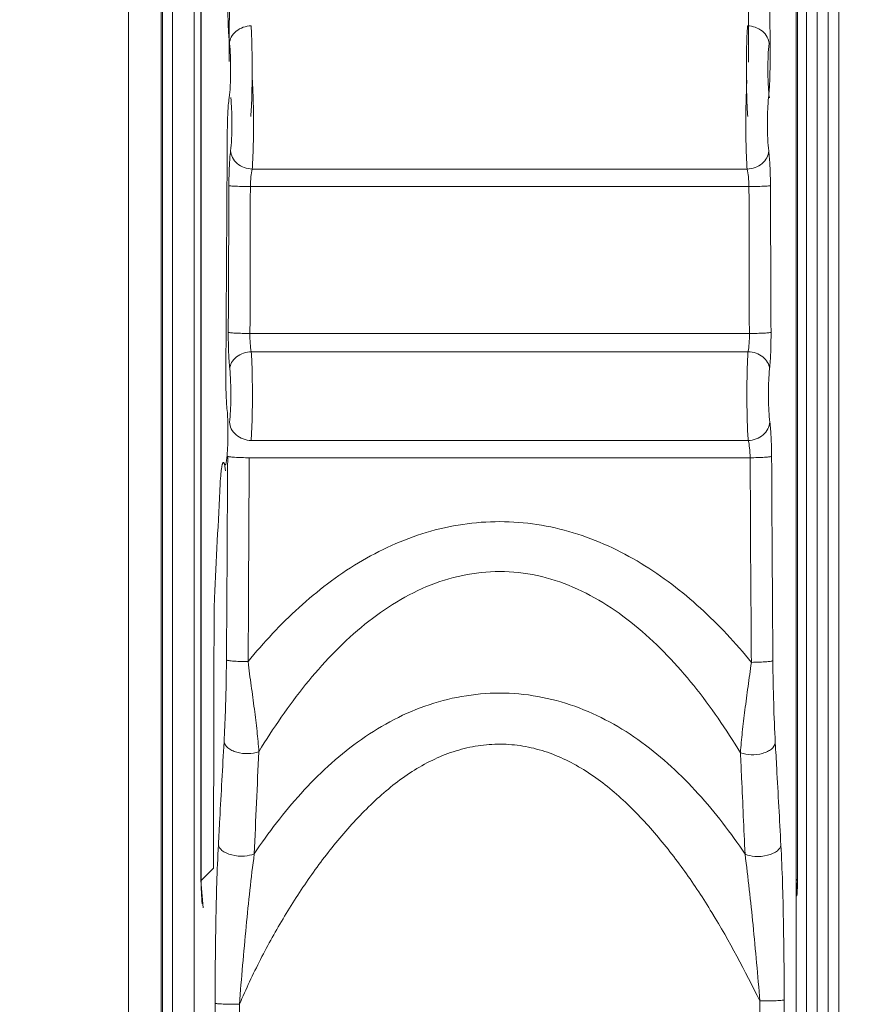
# Model space of a CAD drawing. Header units: centimetres. Extents: x -21 to 21, y -29.7 to 29.7.
# Tile 33 of 75: x 4.169 to 4.563, y -5.1 to -4.645. Entities that reach past the tile are written whole.
import ezdxf

# ---------------------------------------------------------------- set-up
doc = ezdxf.new("R2010")
doc.units = ezdxf.units.CM
doc.header["$MEASUREMENT"] = 0
doc.layers.add('06___PRT_ALL_SURFS', color=7, linetype='Continuous')

msp = doc.modelspace()

# ---------------------------------------------------------------- linework, layer by layer
at = {"layer": '06___PRT_ALL_SURFS', "color": 8, "lineweight": 5}
msp.add_open_spline([(-21.0058, -29.70447), (-21.0058, -29.70447), (20.9942, -29.70447), (20.9942, -29.70447), (20.9942, -29.70447), (20.9942, 29.69554), (20.9942, 29.69554), (20.9942, 29.69554), (-21.0058, 29.69554), (-21.0058, 29.69554), (-21.0058, 29.69554), (-21.0058, -29.70447), (-21.0058, -29.70447)], degree=3, knots=[0, 0, 0, 0, 0.25, 0.25, 0.25, 0.5, 0.5, 0.5, 0.75, 0.75, 0.75, 1, 1, 1, 1], dxfattribs=at)
at = {"layer": '06___PRT_ALL_SURFS', "lineweight": 5}
for points in [[(4.21973, -5.59442), (4.21973, -5.59442), (4.21973, -3.14174), (4.21973, -3.14174)], [(4.23473, -3.14174), (4.23473, -3.14174), (4.23473, -5.59442), (4.23473, -5.59442)], [(4.23533, -5.59502), (4.23533, -5.59502), (4.23533, -3.14114), (4.23533, -3.14114)], [(4.23533, -3.14114), (4.23533, -3.14114), (4.23533, -5.59502), (4.23533, -5.59502)], [(4.53283, -5.19721), (4.53283, -5.19721), (4.53283, -3.23661), (4.53283, -3.23661)], [(4.53783, -5.19721), (4.53783, -5.19721), (4.53783, -3.23661), (4.53783, -3.23661)], [(4.54283, -3.23661), (4.54283, -3.23661), (4.54283, -5.19721), (4.54283, -5.19721)], [(4.54783, -3.23661), (4.54783, -3.23661), (4.54783, -5.19721), (4.54783, -5.19721)], [(4.25315, -3.66873), (4.25315, -3.66873), (4.25315, -5.04259), (4.25315, -5.04259)], [(4.25319, -3.66873), (4.25319, -3.66873), (4.25319, -5.04259), (4.25319, -5.04259)], [(4.52871, -5.04259), (4.52871, -5.04259), (4.52871, -3.66873), (4.52871, -3.66873)], [(4.52875, -5.04259), (4.52875, -5.04259), (4.52875, -3.66873), (4.52875, -3.66873)], [(4.52802, -5.19167), (4.52802, -5.19167), (4.52802, -3.81956), (4.52802, -3.81956)], [(4.24002, -4.56541), (4.24002, -4.56541), (4.24003, -5.29803), (4.24003, -5.29803)], [(4.25002, -4.56541), (4.25002, -4.56541), (4.25002, -5.29721), (4.25002, -5.29721)], [(4.26636, -4.59677), (4.26632, -4.61933), (4.26628, -4.6419), (4.26622, -4.66446)], [(4.51604, -4.66446), (4.51598, -4.6419), (4.51594, -4.61933), (4.51591, -4.59677)], [(4.50602, -4.64095), (4.50602, -4.64095), (4.50603, -4.65461), (4.50603, -4.65461)], [(4.50603, -4.65461), (4.50603, -4.65461), (4.50608, -4.66474), (4.50608, -4.66474)], [(4.26532, -4.69731), (4.26513, -4.73148), (4.26492, -4.76564), (4.26468, -4.79981)], [(4.27682, -4.71414), (4.27682, -4.71414), (4.50545, -4.71414), (4.50545, -4.71414)], [(4.26605, -4.72177), (4.26598, -4.74434), (4.26589, -4.76692), (4.26578, -4.78949)], [(4.27595, -4.72833), (4.27595, -4.72833), (4.276, -4.72216), (4.276, -4.72216)], [(4.276, -4.72216), (4.276, -4.72216), (4.50625, -4.72216), (4.50625, -4.72216)], [(4.50625, -4.72216), (4.50625, -4.72216), (4.50631, -4.72877), (4.50631, -4.72877)], [(4.51648, -4.78949), (4.51638, -4.76692), (4.51629, -4.74434), (4.51621, -4.72177)], [(4.27595, -4.73573), (4.27595, -4.73573), (4.27595, -4.72833), (4.27595, -4.72833)], [(4.50631, -4.72877), (4.50631, -4.72877), (4.50631, -4.73621), (4.50631, -4.73621)], [(4.27589, -4.74233), (4.27589, -4.74233), (4.27595, -4.73573), (4.27595, -4.73573)], [(4.50631, -4.73621), (4.50631, -4.73621), (4.50637, -4.74317), (4.50637, -4.74317)], [(4.27589, -4.76874), (4.27589, -4.76874), (4.27589, -4.74233), (4.27589, -4.74233)], [(4.50637, -4.74317), (4.50637, -4.74317), (4.50637, -4.76801), (4.50637, -4.76801)], [(4.27582, -4.77556), (4.27582, -4.77556), (4.27589, -4.76874), (4.27589, -4.76874)], [(4.50637, -4.76801), (4.50637, -4.76801), (4.50645, -4.77522), (4.50645, -4.77522)], [(4.27581, -4.78336), (4.27581, -4.78336), (4.27582, -4.77556), (4.27582, -4.77556)], [(4.50645, -4.77522), (4.50645, -4.77522), (4.50645, -4.78301), (4.50645, -4.78301)], [(4.27575, -4.79), (4.27575, -4.79), (4.27581, -4.78336), (4.27581, -4.78336)], [(4.50645, -4.78301), (4.50645, -4.78301), (4.50653, -4.79), (4.50653, -4.79)], [(4.50653, -4.79), (4.50653, -4.79), (4.27575, -4.79), (4.27575, -4.79)], [(4.50584, -4.7984), (4.50584, -4.7984), (4.27642, -4.7984), (4.27642, -4.7984)], [(4.26468, -4.79981), (4.26468, -4.79981), (4.26462, -4.80818), (4.26462, -4.80818)], [(4.2763, -4.83944), (4.2763, -4.83944), (4.50597, -4.83944), (4.50597, -4.83944)], [(4.2655, -4.84674), (4.26533, -4.87806), (4.26514, -4.90939), (4.26492, -4.94071)], [(4.27507, -4.91361), (4.27522, -4.89152), (4.27534, -4.86944), (4.27545, -4.84736)], [(4.27545, -4.84736), (4.27545, -4.84736), (4.5068, -4.84736), (4.5068, -4.84736)], [(4.50696, -4.87688), (4.50696, -4.87688), (4.5068, -4.84736), (4.5068, -4.84736)], [(4.51734, -4.94103), (4.51712, -4.9096), (4.51693, -4.87817), (4.51676, -4.84674)], [(4.26447, -4.85341), (4.26447, -4.85341), (4.26397, -4.85019), (4.26397, -4.85019)], [(4.26203, -4.85942), (4.26113, -4.87699), (4.26026, -4.89456), (4.25943, -4.91213)], [(4.50697, -4.87829), (4.50697, -4.87829), (4.50697, -4.87688), (4.50697, -4.87688)], [(4.50697, -4.87829), (4.5071, -4.89946), (4.50725, -4.92064), (4.50739, -4.94182)], [(4.27507, -4.91469), (4.27507, -4.91469), (4.27489, -4.9415), (4.27489, -4.9415)], [(4.27507, -4.91361), (4.27507, -4.91361), (4.27507, -4.91469), (4.27507, -4.91469)], [(4.25921, -4.92176), (4.25912, -4.96013), (4.25903, -4.99849), (4.25892, -5.03686)], [(4.27989, -4.98305), (4.27916, -4.99877), (4.27846, -5.01449), (4.27778, -5.03021)], [(4.25892, -5.03686), (4.25892, -5.03686), (4.25319, -5.04259), (4.25319, -5.04259)], [(4.25315, -5.04259), (4.25315, -5.04259), (4.25319, -5.04259), (4.25319, -5.04259)], [(4.25315, -5.04259), (4.25315, -5.04259), (4.25425, -5.05521), (4.25425, -5.05521)], [(4.25319, -5.04259), (4.25319, -5.04618), (4.25339, -5.04976), (4.25377, -5.05332)], [(4.52871, -5.04259), (4.52871, -5.04259), (4.52802, -5.0419), (4.52802, -5.0419)], [(4.52802, -5.05089), (4.52802, -5.05089), (4.52875, -5.04259), (4.52875, -5.04259)], [(4.52846, -5.04962), (4.52862, -5.04728), (4.52871, -5.04494), (4.52871, -5.04259)], [(4.52871, -5.04259), (4.52871, -5.04259), (4.52875, -5.04259), (4.52875, -5.04259)], [(4.25966, -5.0992), (4.25966, -5.0992), (4.25928, -5.18664), (4.25928, -5.18664)], [(4.51134, -5.09812), (4.51134, -5.09812), (4.51172, -5.18715), (4.51172, -5.18715)], [(4.52299, -5.18664), (4.52299, -5.18664), (4.52261, -5.09765), (4.52261, -5.09765)], [(4.27056, -5.18715), (4.27056, -5.18715), (4.27093, -5.09967), (4.27093, -5.09967)]]:
    msp.add_open_spline(points, degree=3, dxfattribs=at)
for points, knots in [([(4.26632, -4.65606), (4.26602, -4.65356), (4.26587, -4.65104), (4.26577, -4.64852), (4.26564, -4.64531), (4.26559, -4.64211), (4.26561, -4.6389)], [0, 0, 0, 0, 0.5, 0.5, 0.5, 1, 1, 1, 1]), ([(4.27628, -4.64799), (4.27507, -4.64804), (4.27386, -4.64827), (4.27271, -4.64867), (4.27152, -4.64909), (4.27039, -4.6497), (4.26941, -4.65049), (4.2685, -4.65123), (4.26771, -4.65213), (4.26716, -4.65317), (4.26668, -4.65406), (4.26638, -4.65506), (4.26632, -4.65606)], [0, 0, 0, 0, 0.25, 0.25, 0.25, 0.5, 0.5, 0.5, 0.75, 0.75, 0.75, 1, 1, 1, 1]), ([(4.27616, -4.68987), (4.27642, -4.68702), (4.27653, -4.68417), (4.27662, -4.68132), (4.27674, -4.6774), (4.2768, -4.67349), (4.27682, -4.66957), (4.27683, -4.66554), (4.27679, -4.66151), (4.27669, -4.65748), (4.27662, -4.65432), (4.27651, -4.65115), (4.27628, -4.64799)], [0, 0, 0, 0, 0.25, 0.25, 0.25, 0.5, 0.5, 0.5, 0.75, 0.75, 0.75, 1, 1, 1, 1]), ([(4.50562, -4.64799), (4.50539, -4.65115), (4.50528, -4.65432), (4.50521, -4.65748), (4.50511, -4.66151), (4.50507, -4.66554), (4.50508, -4.66957), (4.5051, -4.67349), (4.50516, -4.6774), (4.50528, -4.68132), (4.50536, -4.68417), (4.50548, -4.68702), (4.50574, -4.68987)], [0, 0, 0, 0, 0.25, 0.25, 0.25, 0.5, 0.5, 0.5, 0.75, 0.75, 0.75, 1, 1, 1, 1]), ([(4.51558, -4.65606), (4.51551, -4.65506), (4.51521, -4.65406), (4.51474, -4.65317), (4.51418, -4.65213), (4.5134, -4.65123), (4.51249, -4.65049), (4.5115, -4.6497), (4.51038, -4.64909), (4.50918, -4.64867), (4.50803, -4.64827), (4.50683, -4.64804), (4.50562, -4.64799)], [0, 0, 0, 0, 0.25, 0.25, 0.25, 0.5, 0.5, 0.5, 0.75, 0.75, 0.75, 1, 1, 1, 1]), ([(4.26632, -4.65606), (4.26654, -4.65795), (4.26665, -4.65985), (4.26673, -4.66175), (4.26683, -4.66417), (4.26687, -4.66659), (4.26685, -4.66901), (4.26684, -4.67136), (4.26678, -4.67371), (4.26666, -4.67606), (4.26657, -4.67777), (4.26645, -4.67949), (4.26619, -4.68118)], [0, 0, 0, 0, 0.25, 0.25, 0.25, 0.5, 0.5, 0.5, 0.75, 0.75, 0.75, 1, 1, 1, 1]), ([(4.5157, -4.68118), (4.51544, -4.67949), (4.51533, -4.67777), (4.51524, -4.67606), (4.51512, -4.67371), (4.51506, -4.67136), (4.51504, -4.66901), (4.51503, -4.66659), (4.51507, -4.66417), (4.51517, -4.66175), (4.51524, -4.65985), (4.51535, -4.65795), (4.51558, -4.65606)], [0, 0, 0, 0, 0.25, 0.25, 0.25, 0.5, 0.5, 0.5, 0.75, 0.75, 0.75, 1, 1, 1, 1]), ([(4.51604, -4.66446), (4.51605, -4.66756), (4.51599, -4.67066), (4.51587, -4.67376), (4.51576, -4.67621), (4.51562, -4.67865), (4.51534, -4.68108)], [0, 0, 0, 0, 0.5, 0.5, 0.5, 1, 1, 1, 1]), ([(4.27682, -4.71414), (4.27706, -4.71126), (4.27717, -4.70836), (4.27725, -4.70547), (4.27736, -4.70163), (4.27741, -4.6978), (4.27742, -4.69396), (4.27743, -4.69007), (4.27738, -4.68617), (4.27729, -4.68227), (4.27722, -4.6792), (4.27711, -4.67612), (4.27689, -4.67306)], [0, 0, 0, 0, 0.25, 0.25, 0.25, 0.5, 0.5, 0.5, 0.75, 0.75, 0.75, 1, 1, 1, 1]), ([(4.50537, -4.67306), (4.50515, -4.67612), (4.50505, -4.6792), (4.50498, -4.68227), (4.50488, -4.68617), (4.50484, -4.69007), (4.50485, -4.69396), (4.50485, -4.6978), (4.50491, -4.70163), (4.50502, -4.70547), (4.5051, -4.70836), (4.50521, -4.71126), (4.50545, -4.71414)], [0, 0, 0, 0, 0.25, 0.25, 0.25, 0.5, 0.5, 0.5, 0.75, 0.75, 0.75, 1, 1, 1, 1]), ([(4.26532, -4.69731), (4.26533, -4.6942), (4.26542, -4.69109), (4.26558, -4.68797), (4.26569, -4.6857), (4.26585, -4.68343), (4.26619, -4.68118)], [0, 0, 0, 0, 0.5, 0.5, 0.5, 1, 1, 1, 1]), ([(4.26693, -4.68108), (4.26714, -4.68291), (4.26725, -4.68476), (4.26733, -4.68661), (4.26742, -4.68895), (4.26746, -4.69129), (4.26746, -4.69363), (4.26745, -4.69593), (4.26739, -4.69823), (4.26728, -4.70053), (4.2672, -4.70227), (4.26709, -4.70401), (4.26685, -4.70573)], [0, 0, 0, 0, 0.25, 0.25, 0.25, 0.5, 0.5, 0.5, 0.75, 0.75, 0.75, 1, 1, 1, 1]), ([(4.51541, -4.70573), (4.51517, -4.70401), (4.51506, -4.70227), (4.51498, -4.70053), (4.51487, -4.69823), (4.51481, -4.69593), (4.51481, -4.69363), (4.5148, -4.69129), (4.51484, -4.68895), (4.51494, -4.68661), (4.51501, -4.68476), (4.51512, -4.68292), (4.51534, -4.68108)], [0, 0, 0, 0, 0.25, 0.25, 0.25, 0.5, 0.5, 0.5, 0.75, 0.75, 0.75, 1, 1, 1, 1]), ([(4.26605, -4.72177), (4.26606, -4.71872), (4.26614, -4.71567), (4.26628, -4.71262), (4.26639, -4.71032), (4.26654, -4.70802), (4.26685, -4.70573)], [0, 0, 0, 0, 0.5, 0.5, 0.5, 1, 1, 1, 1]), ([(4.27682, -4.71414), (4.27437, -4.71405), (4.27183, -4.71314), (4.26993, -4.71154), (4.26901, -4.71077), (4.26823, -4.70983), (4.26768, -4.70875), (4.26721, -4.70781), (4.26691, -4.70678), (4.26685, -4.70573)], [0, 0, 0, 0, 0.333333, 0.333333, 0.333333, 0.666667, 0.666667, 0.666667, 1, 1, 1, 1]), ([(4.51541, -4.70573), (4.51535, -4.70682), (4.51503, -4.7079), (4.51452, -4.70886), (4.51398, -4.70989), (4.51322, -4.71079), (4.51233, -4.71154), (4.51043, -4.71314), (4.5079, -4.71405), (4.50545, -4.71414)], [0, 0, 0, 0, 0.333333, 0.333333, 0.333333, 0.666667, 0.666667, 0.666667, 1, 1, 1, 1]), ([(4.51541, -4.70573), (4.51572, -4.70802), (4.51587, -4.71032), (4.51598, -4.71262), (4.51613, -4.71567), (4.5162, -4.71872), (4.51621, -4.72177)], [0, 0, 0, 0, 0.5, 0.5, 0.5, 1, 1, 1, 1]), ([(4.276, -4.72216), (4.27602, -4.72063), (4.2761, -4.71911), (4.27625, -4.71758), (4.27636, -4.71642), (4.27651, -4.71526), (4.27682, -4.71414)], [0, 0, 0, 0, 0.5, 0.5, 0.5, 1, 1, 1, 1]), ([(4.50545, -4.71414), (4.50575, -4.71526), (4.5059, -4.71642), (4.50601, -4.71758), (4.50616, -4.71911), (4.50624, -4.72063), (4.50625, -4.72216)], [0, 0, 0, 0, 0.5, 0.5, 0.5, 1, 1, 1, 1]), ([(4.276, -4.72216), (4.27484, -4.72216), (4.27368, -4.72215), (4.27252, -4.72213), (4.27144, -4.72211), (4.27036, -4.72208), (4.26927, -4.72204), (4.26884, -4.72202), (4.26841, -4.722), (4.26798, -4.72198), (4.26765, -4.72196), (4.26732, -4.72194), (4.267, -4.72191), (4.26678, -4.72189), (4.26657, -4.72187), (4.26636, -4.72184), (4.26625, -4.72183), (4.26615, -4.72182), (4.26605, -4.72177)], [0, 0, 0, 0, 0.166667, 0.166667, 0.166667, 0.333333, 0.333333, 0.333333, 0.5, 0.5, 0.5, 0.666667, 0.666667, 0.666667, 0.833333, 0.833333, 0.833333, 1, 1, 1, 1]), ([(4.51621, -4.72177), (4.51612, -4.72182), (4.51601, -4.72183), (4.5159, -4.72184), (4.51569, -4.72187), (4.51548, -4.72189), (4.51526, -4.72191), (4.51494, -4.72194), (4.51461, -4.72196), (4.51428, -4.72198), (4.51385, -4.722), (4.51341, -4.72202), (4.51298, -4.72204), (4.5119, -4.72208), (4.51081, -4.72211), (4.50973, -4.72213), (4.50857, -4.72215), (4.50741, -4.72216), (4.50625, -4.72216)], [0, 0, 0, 0, 0.166667, 0.166667, 0.166667, 0.333333, 0.333333, 0.333333, 0.5, 0.5, 0.5, 0.666667, 0.666667, 0.666667, 0.833333, 0.833333, 0.833333, 1, 1, 1, 1]), ([(4.26646, -4.80629), (4.26618, -4.80381), (4.26604, -4.80132), (4.26594, -4.79883), (4.26582, -4.79572), (4.26577, -4.7926), (4.26578, -4.78949)], [0, 0, 0, 0, 0.5, 0.5, 0.5, 1, 1, 1, 1]), ([(4.26578, -4.78949), (4.26588, -4.78954), (4.26598, -4.78956), (4.26609, -4.78958), (4.2663, -4.78961), (4.26651, -4.78964), (4.26673, -4.78967), (4.26705, -4.78971), (4.26738, -4.78973), (4.26771, -4.78976), (4.26814, -4.78979), (4.26858, -4.78981), (4.26901, -4.78984), (4.27009, -4.78989), (4.27118, -4.78993), (4.27226, -4.78995), (4.27342, -4.78998), (4.27459, -4.78999), (4.27575, -4.79)], [0, 0, 0, 0, 0.166667, 0.166667, 0.166667, 0.333333, 0.333333, 0.333333, 0.5, 0.5, 0.5, 0.666667, 0.666667, 0.666667, 0.833333, 0.833333, 0.833333, 1, 1, 1, 1]), ([(4.27642, -4.7984), (4.27614, -4.79718), (4.27601, -4.79593), (4.27591, -4.79468), (4.27579, -4.79312), (4.27573, -4.79156), (4.27575, -4.79)], [0, 0, 0, 0, 0.5, 0.5, 0.5, 1, 1, 1, 1]), ([(4.50653, -4.79), (4.50653, -4.79156), (4.50647, -4.79312), (4.50636, -4.79468), (4.50626, -4.79593), (4.50612, -4.79718), (4.50584, -4.7984)], [0, 0, 0, 0, 0.5, 0.5, 0.5, 1, 1, 1, 1]), ([(4.50653, -4.79), (4.50769, -4.78999), (4.50885, -4.78998), (4.51001, -4.78995), (4.51109, -4.78993), (4.51218, -4.78989), (4.51326, -4.78984), (4.51369, -4.78981), (4.51412, -4.78979), (4.51455, -4.78976), (4.51488, -4.78973), (4.51521, -4.78971), (4.51554, -4.78967), (4.51575, -4.78964), (4.51596, -4.78961), (4.51617, -4.78958), (4.51628, -4.78956), (4.51639, -4.78954), (4.51648, -4.78949)], [0, 0, 0, 0, 0.166667, 0.166667, 0.166667, 0.333333, 0.333333, 0.333333, 0.5, 0.5, 0.5, 0.666667, 0.666667, 0.666667, 0.833333, 0.833333, 0.833333, 1, 1, 1, 1]), ([(4.51648, -4.78949), (4.51649, -4.7926), (4.51644, -4.79572), (4.51632, -4.79883), (4.51623, -4.80133), (4.51608, -4.80381), (4.51581, -4.80629)], [0, 0, 0, 0, 0.5, 0.5, 0.5, 1, 1, 1, 1]), ([(4.26646, -4.80629), (4.26652, -4.80531), (4.26683, -4.80433), (4.2673, -4.80347), (4.26786, -4.80245), (4.26865, -4.80157), (4.26956, -4.80085), (4.27054, -4.80007), (4.27167, -4.79948), (4.27286, -4.79907), (4.27401, -4.79868), (4.27521, -4.79845), (4.27642, -4.7984)], [0, 0, 0, 0, 0.25, 0.25, 0.25, 0.5, 0.5, 0.5, 0.75, 0.75, 0.75, 1, 1, 1, 1]), ([(4.2763, -4.83944), (4.27654, -4.83662), (4.27665, -4.83379), (4.27674, -4.83095), (4.27685, -4.82715), (4.27691, -4.82334), (4.27692, -4.81953), (4.27693, -4.81561), (4.27689, -4.8117), (4.27681, -4.80778), (4.27674, -4.80465), (4.27663, -4.80152), (4.27642, -4.7984)], [0, 0, 0, 0, 0.25, 0.25, 0.25, 0.5, 0.5, 0.5, 0.75, 0.75, 0.75, 1, 1, 1, 1]), ([(4.50584, -4.7984), (4.50563, -4.80152), (4.50553, -4.80465), (4.50546, -4.80778), (4.50537, -4.8117), (4.50533, -4.81561), (4.50534, -4.81953), (4.50535, -4.82334), (4.50541, -4.82715), (4.50552, -4.83095), (4.50561, -4.83379), (4.50572, -4.83662), (4.50597, -4.83944)], [0, 0, 0, 0, 0.25, 0.25, 0.25, 0.5, 0.5, 0.5, 0.75, 0.75, 0.75, 1, 1, 1, 1]), ([(4.51581, -4.80629), (4.51574, -4.80527), (4.51541, -4.80426), (4.5149, -4.80336), (4.51435, -4.80239), (4.51358, -4.80155), (4.51271, -4.80085), (4.51176, -4.8001), (4.51068, -4.79952), (4.50954, -4.79912), (4.50835, -4.79869), (4.5071, -4.79845), (4.50584, -4.7984)], [0, 0, 0, 0, 0.25, 0.25, 0.25, 0.5, 0.5, 0.5, 0.75, 0.75, 0.75, 1, 1, 1, 1]), ([(4.26518, -4.82458), (4.26495, -4.8221), (4.26482, -4.81962), (4.26474, -4.81713), (4.26464, -4.81415), (4.2646, -4.81116), (4.26462, -4.80818)], [0, 0, 0, 0, 0.5, 0.5, 0.5, 1, 1, 1, 1]), ([(4.26646, -4.80629), (4.26667, -4.80816), (4.26677, -4.81004), (4.26684, -4.81192), (4.26693, -4.81426), (4.26697, -4.81662), (4.26696, -4.81897), (4.26695, -4.82125), (4.26689, -4.82354), (4.26677, -4.82582), (4.26669, -4.82753), (4.26658, -4.82923), (4.26633, -4.83091)], [0, 0, 0, 0, 0.25, 0.25, 0.25, 0.5, 0.5, 0.5, 0.75, 0.75, 0.75, 1, 1, 1, 1]), ([(4.51593, -4.83091), (4.51569, -4.82923), (4.51557, -4.82752), (4.51549, -4.82582), (4.51537, -4.82354), (4.51531, -4.82125), (4.5153, -4.81897), (4.51529, -4.81662), (4.51533, -4.81427), (4.51542, -4.81192), (4.51549, -4.81004), (4.5156, -4.80816), (4.51581, -4.80629)], [0, 0, 0, 0, 0.25, 0.25, 0.25, 0.5, 0.5, 0.5, 0.75, 0.75, 0.75, 1, 1, 1, 1]), ([(4.26518, -4.82458), (4.26531, -4.82588), (4.26539, -4.82718), (4.26545, -4.82848), (4.26552, -4.83004), (4.26557, -4.8316), (4.26559, -4.83315), (4.26562, -4.83481), (4.26562, -4.83646), (4.26559, -4.83811), (4.26557, -4.83967), (4.26553, -4.84123), (4.26545, -4.84279), (4.26542, -4.84349), (4.26538, -4.84418), (4.26533, -4.84487), (4.26529, -4.84548), (4.26524, -4.84608), (4.26519, -4.84669), (4.26514, -4.8472), (4.26508, -4.84771), (4.26501, -4.84822), (4.26496, -4.84861), (4.2649, -4.84901), (4.26482, -4.8494), (4.26477, -4.84967), (4.26471, -4.84994), (4.26462, -4.8502), (4.26459, -4.85028), (4.26455, -4.85036), (4.26451, -4.85045), (4.26448, -4.8505), (4.26445, -4.85055), (4.2644, -4.85059), (4.26437, -4.85062), (4.26433, -4.85065), (4.2643, -4.85064), (4.26426, -4.85064), (4.26422, -4.85062), (4.26419, -4.85059), (4.26414, -4.85055), (4.26411, -4.8505), (4.26408, -4.85044), (4.26404, -4.85036), (4.264, -4.85027), (4.26397, -4.85018)], [0, 0, 0, 0, 0.066667, 0.066667, 0.066667, 0.133333, 0.133333, 0.133333, 0.2, 0.2, 0.2, 0.266667, 0.266667, 0.266667, 0.333333, 0.333333, 0.333333, 0.4, 0.4, 0.4, 0.466667, 0.466667, 0.466667, 0.533333, 0.533333, 0.533333, 0.6, 0.6, 0.6, 0.666667, 0.666667, 0.666667, 0.733333, 0.733333, 0.733333, 0.8, 0.8, 0.8, 0.866667, 0.866667, 0.866667, 0.933333, 0.933333, 0.933333, 1, 1, 1, 1]), ([(4.2763, -4.83944), (4.27384, -4.83935), (4.2713, -4.83842), (4.26941, -4.83681), (4.26848, -4.83602), (4.2677, -4.83506), (4.26716, -4.83397), (4.26669, -4.83302), (4.26639, -4.83197), (4.26633, -4.83091)], [0, 0, 0, 0, 0.333333, 0.333333, 0.333333, 0.666667, 0.666667, 0.666667, 1, 1, 1, 1]), ([(4.51593, -4.83091), (4.51587, -4.83201), (4.51555, -4.8331), (4.51504, -4.83409), (4.51451, -4.83513), (4.51375, -4.83605), (4.51286, -4.83681), (4.51096, -4.83842), (4.50842, -4.83935), (4.50597, -4.83944)], [0, 0, 0, 0, 0.333333, 0.333333, 0.333333, 0.666667, 0.666667, 0.666667, 1, 1, 1, 1]), ([(4.51593, -4.83091), (4.51625, -4.83314), (4.5164, -4.8354), (4.51651, -4.83765), (4.51666, -4.84068), (4.51675, -4.84371), (4.51676, -4.84674)], [0, 0, 0, 0, 0.5, 0.5, 0.5, 1, 1, 1, 1]), ([(4.50597, -4.83944), (4.50628, -4.84054), (4.50643, -4.84167), (4.50655, -4.8428), (4.5067, -4.84432), (4.50678, -4.84584), (4.5068, -4.84736)], [0, 0, 0, 0, 0.5, 0.5, 0.5, 1, 1, 1, 1]), ([(4.26203, -4.85943), (4.26212, -4.85778), (4.26222, -4.85613), (4.26239, -4.85448), (4.26245, -4.85384), (4.26253, -4.85321), (4.26262, -4.85257), (4.26269, -4.85208), (4.26276, -4.85158), (4.26287, -4.85109), (4.26291, -4.85091), (4.26295, -4.85072), (4.263, -4.85054), (4.26304, -4.85039), (4.26308, -4.85024), (4.26314, -4.8501), (4.26317, -4.84999), (4.26322, -4.84989), (4.26327, -4.84979), (4.26331, -4.84972), (4.26335, -4.84966), (4.26341, -4.84961), (4.26346, -4.84958), (4.26351, -4.84956), (4.26355, -4.84956), (4.26361, -4.84957), (4.26366, -4.8496), (4.2637, -4.84964), (4.26376, -4.8497), (4.2638, -4.84978), (4.26384, -4.84985), (4.26389, -4.84996), (4.26393, -4.85007), (4.26397, -4.85019)], [0, 0, 0, 0, 0.090909, 0.090909, 0.090909, 0.181818, 0.181818, 0.181818, 0.272727, 0.272727, 0.272727, 0.363636, 0.363636, 0.363636, 0.454545, 0.454545, 0.454545, 0.545455, 0.545455, 0.545455, 0.636364, 0.636364, 0.636364, 0.727273, 0.727273, 0.727273, 0.818182, 0.818182, 0.818182, 0.909091, 0.909091, 0.909091, 1, 1, 1, 1]), ([(4.27545, -4.84735), (4.27429, -4.84735), (4.27313, -4.84733), (4.27197, -4.8473), (4.27089, -4.84727), (4.26981, -4.84723), (4.26872, -4.84716), (4.26829, -4.84713), (4.26786, -4.8471), (4.26743, -4.84706), (4.2671, -4.84704), (4.26677, -4.847), (4.26644, -4.84696), (4.26623, -4.84693), (4.26602, -4.84689), (4.26581, -4.84685), (4.2657, -4.84683), (4.26559, -4.8468), (4.2655, -4.84674)], [0, 0, 0, 0, 0.166667, 0.166667, 0.166667, 0.333333, 0.333333, 0.333333, 0.5, 0.5, 0.5, 0.666667, 0.666667, 0.666667, 0.833333, 0.833333, 0.833333, 1, 1, 1, 1]), ([(4.51676, -4.84674), (4.51667, -4.8468), (4.51656, -4.84683), (4.51646, -4.84685), (4.51624, -4.84689), (4.51603, -4.84693), (4.51582, -4.84696), (4.51549, -4.847), (4.51516, -4.84704), (4.51483, -4.84706), (4.5144, -4.8471), (4.51396, -4.84713), (4.51353, -4.84716), (4.51245, -4.84723), (4.51136, -4.84727), (4.51028, -4.8473), (4.50912, -4.84733), (4.50796, -4.84735), (4.5068, -4.84736)], [0, 0, 0, 0, 0.166667, 0.166667, 0.166667, 0.333333, 0.333333, 0.333333, 0.5, 0.5, 0.5, 0.666667, 0.666667, 0.666667, 0.833333, 0.833333, 0.833333, 1, 1, 1, 1]), ([(4.50739, -4.94182), (4.50016, -4.93294), (4.49233, -4.92453), (4.48385, -4.9168), (4.47537, -4.90908), (4.46624, -4.90204), (4.45643, -4.89611), (4.45152, -4.89314), (4.44645, -4.89045), (4.44123, -4.88808), (4.436, -4.88571), (4.43063, -4.88365), (4.42514, -4.88198), (4.41965, -4.88031), (4.41404, -4.87903), (4.40837, -4.87817), (4.40269, -4.87731), (4.39695, -4.87688), (4.39121, -4.87687), (4.38547, -4.87686), (4.37973, -4.87728), (4.37405, -4.87812), (4.36838, -4.87896), (4.36276, -4.88022), (4.35726, -4.88187), (4.34628, -4.88515), (4.33575, -4.88997), (4.32592, -4.89588), (4.31608, -4.90179), (4.30694, -4.9088), (4.29846, -4.91651), (4.28997, -4.92422), (4.28214, -4.93263), (4.27489, -4.9415)], [0, 0, 0, 0, 0.090909, 0.090909, 0.090909, 0.181818, 0.181818, 0.181818, 0.272727, 0.272727, 0.272727, 0.363636, 0.363636, 0.363636, 0.454545, 0.454545, 0.454545, 0.545455, 0.545455, 0.545455, 0.636364, 0.636364, 0.636364, 0.727273, 0.727273, 0.727273, 0.818182, 0.818182, 0.818182, 0.909091, 0.909091, 0.909091, 1, 1, 1, 1]), ([(4.27989, -4.98305), (4.28318, -4.97764), (4.28664, -4.97234), (4.29026, -4.96714), (4.29384, -4.96201), (4.29758, -4.95698), (4.30151, -4.9521), (4.30923, -4.94255), (4.31771, -4.93357), (4.32718, -4.92568), (4.33634, -4.91806), (4.34644, -4.91146), (4.3574, -4.90686), (4.36278, -4.90461), (4.36836, -4.90283), (4.37406, -4.90165), (4.37971, -4.90049), (4.38548, -4.8999), (4.39125, -4.89991), (4.39702, -4.89992), (4.40279, -4.90054), (4.40843, -4.90176), (4.41411, -4.90298), (4.41965, -4.90481), (4.425, -4.90709), (4.43045, -4.90942), (4.43569, -4.91221), (4.44069, -4.91539), (4.44575, -4.9186), (4.45056, -4.92221), (4.45516, -4.92606), (4.45984, -4.93), (4.46431, -4.9342), (4.46854, -4.93861), (4.47283, -4.94306), (4.47689, -4.94774), (4.48076, -4.95256), (4.48469, -4.95745), (4.48843, -4.96248), (4.49201, -4.96763), (4.49562, -4.97283), (4.49908, -4.97814), (4.50236, -4.98355)], [0, 0, 0, 0, 0.071429, 0.071429, 0.071429, 0.142857, 0.142857, 0.142857, 0.214286, 0.214286, 0.214286, 0.285714, 0.285714, 0.285714, 0.357143, 0.357143, 0.357143, 0.428571, 0.428571, 0.428571, 0.5, 0.5, 0.5, 0.571429, 0.571429, 0.571429, 0.642857, 0.642857, 0.642857, 0.714286, 0.714286, 0.714286, 0.785714, 0.785714, 0.785714, 0.857143, 0.857143, 0.857143, 0.928571, 0.928571, 0.928571, 1, 1, 1, 1]), ([(4.25921, -4.92176), (4.25921, -4.92093), (4.25922, -4.9201), (4.25923, -4.91926), (4.25926, -4.91689), (4.25932, -4.91452), (4.25944, -4.91215)], [0, 0, 0, 0, 0.5, 0.5, 0.5, 1, 1, 1, 1]), ([(4.26492, -4.94071), (4.2649, -4.94402), (4.26486, -4.94734), (4.2648, -4.95064), (4.26464, -4.95994), (4.26435, -4.96924), (4.26382, -4.97852)], [0, 0, 0, 0, 0.5, 0.5, 0.5, 1, 1, 1, 1]), ([(4.26492, -4.94071), (4.26499, -4.94077), (4.26509, -4.94081), (4.26518, -4.94083), (4.26536, -4.94089), (4.26553, -4.94093), (4.26571, -4.94096), (4.26599, -4.94102), (4.26628, -4.94106), (4.26657, -4.94109), (4.26697, -4.94114), (4.26736, -4.94118), (4.26776, -4.94121), (4.26885, -4.94131), (4.26994, -4.94137), (4.27103, -4.94141), (4.27231, -4.94146), (4.2736, -4.94149), (4.27489, -4.9415)], [0, 0, 0, 0, 0.166667, 0.166667, 0.166667, 0.333333, 0.333333, 0.333333, 0.5, 0.5, 0.5, 0.666667, 0.666667, 0.666667, 0.833333, 0.833333, 0.833333, 1, 1, 1, 1]), ([(4.27989, -4.98305), (4.27972, -4.97989), (4.27941, -4.97673), (4.27906, -4.97358), (4.27868, -4.97018), (4.27826, -4.96678), (4.27782, -4.96338), (4.27736, -4.95979), (4.27688, -4.9562), (4.27638, -4.95261), (4.27587, -4.94891), (4.27534, -4.94521), (4.27489, -4.9415)], [0, 0, 0, 0, 0.25, 0.25, 0.25, 0.5, 0.5, 0.5, 0.75, 0.75, 0.75, 1, 1, 1, 1]), ([(4.50739, -4.94182), (4.50691, -4.94554), (4.50638, -4.94926), (4.50586, -4.95298), (4.50536, -4.95659), (4.50488, -4.96019), (4.50442, -4.9638), (4.50399, -4.96722), (4.50358, -4.97063), (4.50321, -4.97406), (4.50286, -4.97721), (4.50253, -4.98038), (4.50236, -4.98355)], [0, 0, 0, 0, 0.25, 0.25, 0.25, 0.5, 0.5, 0.5, 0.75, 0.75, 0.75, 1, 1, 1, 1]), ([(4.50738, -4.94182), (4.50867, -4.94181), (4.50996, -4.94178), (4.51124, -4.94173), (4.51233, -4.94169), (4.51342, -4.94163), (4.51451, -4.94153), (4.5149, -4.9415), (4.5153, -4.94146), (4.5157, -4.94141), (4.51599, -4.94137), (4.51627, -4.94133), (4.51655, -4.94128), (4.51673, -4.94124), (4.51691, -4.94121), (4.51709, -4.94115), (4.51718, -4.94112), (4.51727, -4.94109), (4.51734, -4.94103)], [0, 0, 0, 0, 0.166667, 0.166667, 0.166667, 0.333333, 0.333333, 0.333333, 0.5, 0.5, 0.5, 0.666667, 0.666667, 0.666667, 0.833333, 0.833333, 0.833333, 1, 1, 1, 1]), ([(4.51845, -4.97901), (4.51811, -4.97294), (4.51787, -4.96686), (4.5177, -4.96078), (4.51751, -4.9542), (4.51739, -4.94761), (4.51734, -4.94103)], [0, 0, 0, 0, 0.5, 0.5, 0.5, 1, 1, 1, 1]), ([(4.50446, -5.03036), (4.50123, -5.02544), (4.49778, -5.02066), (4.49418, -5.01601), (4.49058, -5.01136), (4.48681, -5.00684), (4.48285, -5.00247), (4.47495, -4.99376), (4.46629, -4.98568), (4.45679, -4.97875), (4.45203, -4.97529), (4.44707, -4.97211), (4.44189, -4.96932), (4.43671, -4.96652), (4.43133, -4.9641), (4.42579, -4.96212), (4.42024, -4.96014), (4.41454, -4.95859), (4.40875, -4.95756), (4.40295, -4.95653), (4.39705, -4.95602), (4.39116, -4.95602), (4.38527, -4.95602), (4.37938, -4.95654), (4.37358, -4.95756), (4.36778, -4.95858), (4.36208, -4.9601), (4.35653, -4.96207), (4.35098, -4.96404), (4.34559, -4.96645), (4.34041, -4.96924), (4.33523, -4.97203), (4.33026, -4.97519), (4.32549, -4.97864), (4.31598, -4.98555), (4.30731, -4.99363), (4.29941, -5.00234), (4.29545, -5.0067), (4.29168, -5.01122), (4.28808, -5.01587), (4.28447, -5.02052), (4.28103, -5.0253), (4.27778, -5.03021)], [0, 0, 0, 0, 0.071429, 0.071429, 0.071429, 0.142857, 0.142857, 0.142857, 0.214286, 0.214286, 0.214286, 0.285714, 0.285714, 0.285714, 0.357143, 0.357143, 0.357143, 0.428571, 0.428571, 0.428571, 0.5, 0.5, 0.5, 0.571429, 0.571429, 0.571429, 0.642857, 0.642857, 0.642857, 0.714286, 0.714286, 0.714286, 0.785714, 0.785714, 0.785714, 0.857143, 0.857143, 0.857143, 0.928571, 0.928571, 0.928571, 1, 1, 1, 1]), ([(4.26121, -5.02606), (4.26142, -5.02207), (4.26164, -5.01809), (4.26185, -5.0141), (4.26249, -5.00224), (4.26315, -4.99038), (4.26382, -4.97852)], [0, 0, 0, 0, 0.5, 0.5, 0.5, 1, 1, 1, 1]), ([(4.27989, -4.98305), (4.27833, -4.98364), (4.27665, -4.9839), (4.27497, -4.98395), (4.27319, -4.98399), (4.27142, -4.98379), (4.26971, -4.98331), (4.26893, -4.98308), (4.26816, -4.9828), (4.26743, -4.98245), (4.26679, -4.98214), (4.26618, -4.98178), (4.26561, -4.98131), (4.26474, -4.98059), (4.26397, -4.97961), (4.26382, -4.97852)], [0, 0, 0, 0, 0.2, 0.2, 0.2, 0.4, 0.4, 0.4, 0.6, 0.6, 0.6, 0.8, 0.8, 0.8, 1, 1, 1, 1]), ([(4.27094, -5.09967), (4.27397, -5.09266), (4.2772, -5.08573), (4.28067, -5.07893), (4.28414, -5.07212), (4.28786, -5.06545), (4.29181, -5.05891), (4.29576, -5.05238), (4.29992, -5.04599), (4.30433, -5.03976), (4.30871, -5.03359), (4.31332, -5.02759), (4.31822, -5.02183), (4.32303, -5.01616), (4.32813, -5.01072), (4.33358, -5.00566), (4.3389, -5.00073), (4.34456, -4.99616), (4.35068, -4.99224), (4.35663, -4.98844), (4.36301, -4.98526), (4.36972, -4.98306), (4.37303, -4.98197), (4.37642, -4.98112), (4.37986, -4.98054), (4.38327, -4.97996), (4.38672, -4.97965), (4.39018, -4.9796), (4.39365, -4.97955), (4.39713, -4.97977), (4.40056, -4.98027), (4.40399, -4.98076), (4.40738, -4.98153), (4.41069, -4.98254), (4.41405, -4.98356), (4.41733, -4.98484), (4.42052, -4.98631), (4.42375, -4.9878), (4.42687, -4.98948), (4.42989, -4.99134), (4.43605, -4.99512), (4.44178, -4.99962), (4.44714, -5.00448), (4.45264, -5.00947), (4.45776, -5.01486), (4.4626, -5.02048), (4.46754, -5.0262), (4.47219, -5.03216), (4.47659, -5.0383), (4.48103, -5.04449), (4.48522, -5.05086), (4.48919, -5.05736), (4.49724, -5.07056), (4.50439, -5.08431), (4.51134, -5.09812)], [0, 0, 0, 0, 0.055556, 0.055556, 0.055556, 0.111111, 0.111111, 0.111111, 0.166667, 0.166667, 0.166667, 0.222222, 0.222222, 0.222222, 0.277778, 0.277778, 0.277778, 0.333333, 0.333333, 0.333333, 0.388889, 0.388889, 0.388889, 0.444444, 0.444444, 0.444444, 0.5, 0.5, 0.5, 0.555556, 0.555556, 0.555556, 0.611111, 0.611111, 0.611111, 0.666667, 0.666667, 0.666667, 0.722222, 0.722222, 0.722222, 0.777778, 0.777778, 0.777778, 0.833333, 0.833333, 0.833333, 0.888889, 0.888889, 0.888889, 0.944444, 0.944444, 0.944444, 1, 1, 1, 1]), ([(4.50236, -4.98355), (4.50391, -4.98415), (4.5056, -4.98442), (4.50728, -4.98446), (4.50906, -4.98451), (4.51084, -4.98431), (4.51255, -4.98382), (4.51333, -4.9836), (4.5141, -4.98332), (4.51483, -4.98296), (4.51548, -4.98265), (4.51609, -4.98229), (4.51666, -4.98182), (4.51754, -4.98109), (4.5183, -4.98011), (4.51845, -4.97901)], [0, 0, 0, 0, 0.2, 0.2, 0.2, 0.4, 0.4, 0.4, 0.6, 0.6, 0.6, 0.8, 0.8, 0.8, 1, 1, 1, 1]), ([(4.51845, -4.97901), (4.51867, -4.98292), (4.51889, -4.98682), (4.51911, -4.99073), (4.51977, -5.00255), (4.52042, -5.01438), (4.52105, -5.0262)], [0, 0, 0, 0, 0.5, 0.5, 0.5, 1, 1, 1, 1]), ([(4.50236, -4.98355), (4.50254, -4.98743), (4.50272, -4.99131), (4.50289, -4.99518), (4.50343, -5.00691), (4.50395, -5.01863), (4.50446, -5.03036)], [0, 0, 0, 0, 0.5, 0.5, 0.5, 1, 1, 1, 1]), ([(4.26121, -5.02606), (4.26058, -5.03786), (4.26027, -5.04968), (4.26005, -5.0615), (4.25983, -5.07407), (4.25971, -5.08663), (4.25966, -5.0992)], [0, 0, 0, 0, 0.5, 0.5, 0.5, 1, 1, 1, 1]), ([(4.27778, -5.03021), (4.27637, -5.03081), (4.27484, -5.0311), (4.2733, -5.03122), (4.27132, -5.03137), (4.26932, -5.03121), (4.26741, -5.03073), (4.26651, -5.0305), (4.26562, -5.0302), (4.26478, -5.02981), (4.26409, -5.02949), (4.26343, -5.0291), (4.26283, -5.0286), (4.26204, -5.02794), (4.26135, -5.02706), (4.26121, -5.02606)], [0, 0, 0, 0, 0.2, 0.2, 0.2, 0.4, 0.4, 0.4, 0.6, 0.6, 0.6, 0.8, 0.8, 0.8, 1, 1, 1, 1]), ([(4.50446, -5.03036), (4.50588, -5.03096), (4.50741, -5.03126), (4.50895, -5.03137), (4.51093, -5.03153), (4.51293, -5.03137), (4.51485, -5.03088), (4.51575, -5.03066), (4.51664, -5.03035), (4.51748, -5.02996), (4.51817, -5.02964), (4.51883, -5.02926), (4.51943, -5.02875), (4.52022, -5.02808), (4.52091, -5.0272), (4.52105, -5.0262)], [0, 0, 0, 0, 0.2, 0.2, 0.2, 0.4, 0.4, 0.4, 0.6, 0.6, 0.6, 0.8, 0.8, 0.8, 1, 1, 1, 1]), ([(4.52105, -5.0262), (4.52167, -5.03773), (4.52198, -5.04927), (4.5222, -5.06081), (4.52243, -5.07309), (4.52256, -5.08537), (4.52261, -5.09765)], [0, 0, 0, 0, 0.5, 0.5, 0.5, 1, 1, 1, 1]), ([(4.27094, -5.09966), (4.27186, -5.08766), (4.27288, -5.07567), (4.27403, -5.06369), (4.27511, -5.05251), (4.2763, -5.04134), (4.27779, -5.03021)], [0, 0, 0, 0, 0.5, 0.5, 0.5, 1, 1, 1, 1]), ([(4.50447, -5.03037), (4.50591, -5.04123), (4.50708, -5.05214), (4.50816, -5.06305), (4.50931, -5.07474), (4.51036, -5.08643), (4.51135, -5.09813)], [0, 0, 0, 0, 0.5, 0.5, 0.5, 1, 1, 1, 1]), ([(4.27094, -5.09967), (4.26961, -5.09967), (4.26827, -5.09966), (4.26694, -5.09964), (4.26575, -5.09962), (4.26456, -5.09959), (4.26337, -5.09954), (4.26289, -5.09952), (4.26241, -5.09949), (4.26193, -5.09946), (4.26155, -5.09944), (4.26117, -5.09942), (4.2608, -5.09938), (4.26055, -5.09935), (4.26029, -5.09932), (4.26003, -5.09929), (4.2599, -5.09927), (4.25977, -5.09926), (4.25966, -5.0992)], [0, 0, 0, 0, 0.166667, 0.166667, 0.166667, 0.333333, 0.333333, 0.333333, 0.5, 0.5, 0.5, 0.666667, 0.666667, 0.666667, 0.833333, 0.833333, 0.833333, 1, 1, 1, 1]), ([(4.51134, -5.09812), (4.51262, -5.09812), (4.5139, -5.09811), (4.51518, -5.09809), (4.51642, -5.09807), (4.51767, -5.09804), (4.51891, -5.09799), (4.51941, -5.09797), (4.51991, -5.09794), (4.52041, -5.09791), (4.52079, -5.09789), (4.52117, -5.09787), (4.52155, -5.09783), (4.52179, -5.0978), (4.52203, -5.09777), (4.52227, -5.09774), (4.52239, -5.09772), (4.52251, -5.09771), (4.52261, -5.09765)], [0, 0, 0, 0, 0.166667, 0.166667, 0.166667, 0.333333, 0.333333, 0.333333, 0.5, 0.5, 0.5, 0.666667, 0.666667, 0.666667, 0.833333, 0.833333, 0.833333, 1, 1, 1, 1])]:
    msp.add_open_spline(points, degree=3, knots=knots, dxfattribs=at)

doc.saveas('drawing.dxf')
